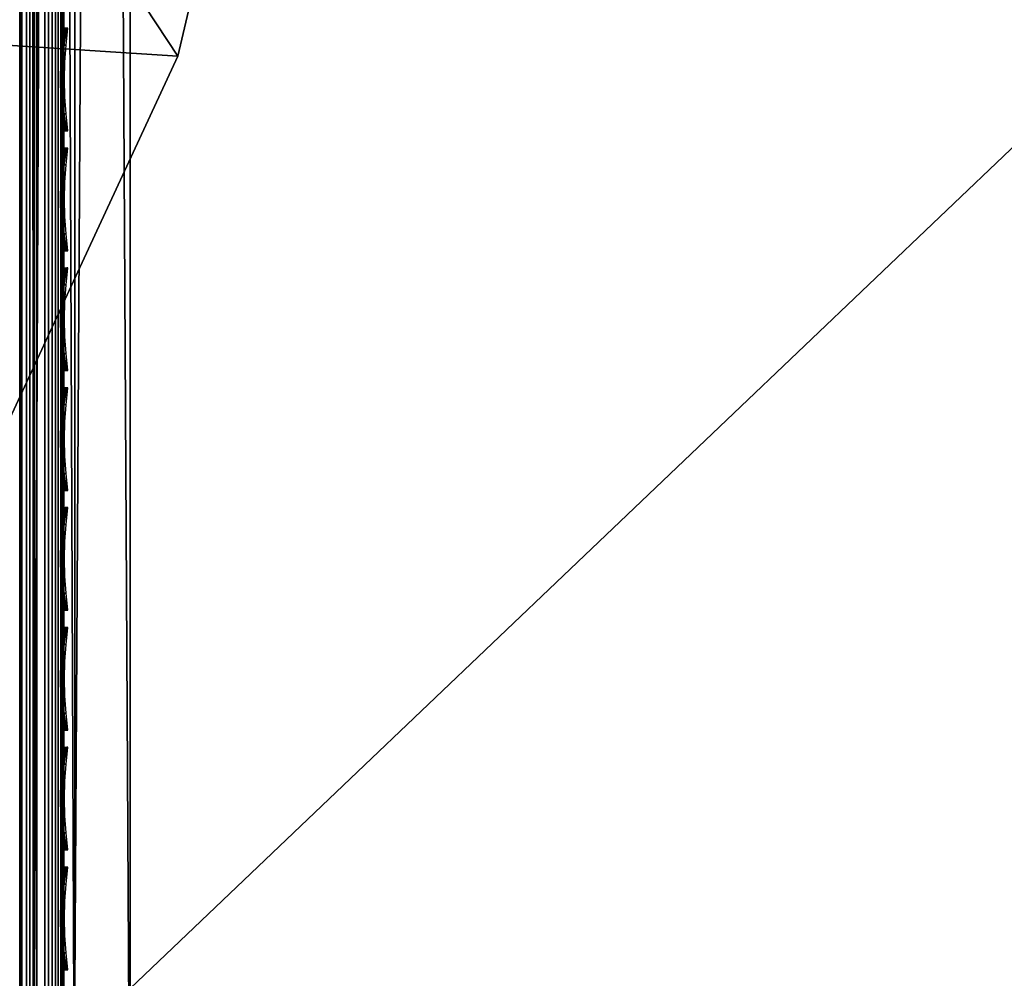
# Model space of a CAD drawing. Header units: inches. Extents: x 0 to 30, y -28 to 0.
# Tile 3 of 256: x 3.5 to 5.7, y -26.9 to -24.7. Entities that reach past the tile are written whole.
import ezdxf

# ---------------------------------------------------------------- set-up
doc = ezdxf.new("R2010")
doc.units = ezdxf.units.IN
doc.header["$LTSCALE"] = 0.03937
doc.header["$MEASUREMENT"] = 0
for name, color, linetype in [('A-FURN-3-ST', 151, 'Continuous'), ('A-FURN-3-ST-LGHW', 32, 'Continuous'), ('A-FURN-3-ST-SEAM', 250, 'Continuous'), ('A-FURN-3-STITCH', 15, 'Continuous')]:
    doc.layers.add(name, color=color, linetype=linetype)

msp = doc.modelspace()

# ---------------------------------------------------------------- meshes
at = {"layer": 'A-FURN-3-ST'}
mesh = msp.add_polyface(dxfattribs=at)
corners = [(3.75, -4.8504, 5), (26.25, -27.51, 5), (3.75, -27.51, 5), (3.625, -4.8504, 5.0335), (3.625, -27.51, 5.0335), (3.5335, -4.8504, 5.125), (3.5335, -27.51, 5.125), (3.5, -4.8504, 5.25), (3.5, -27.51, 5.25), (3.75, -27.7013, 5.0381), (3.625, -27.6885, 5.069), (3.5335, -27.6535, 5.1535), (3.5, -27.635, 5.2835), (3.75, -26.91, 18), (3.625, -26.91, 17.9665), (3.75, -27.1947, 17.9625), (3.625, -27.186, 17.9302), (3.75, -27.46, 17.8526), (3.625, -27.4433, 17.8236), (3.75, -27.6878, 17.6778), (3.625, -27.6641, 17.6541), (3.5335, -26.91, 17.875), (3.5335, -27.1624, 17.8418), (3.5335, -27.3975, 17.7444), (3.5335, -27.5994, 17.5894), (3.5, -26.91, 17.75), (3.5, -27.13, 17.721), (3.5, -27.335, 17.6361), (3.5, -27.511, 17.501), (3.5335, -27.7544, 17.3875), (3.5, -27.6461, 17.325), (3.5335, -5.4592, 17.875), (3.625, -5.4592, 17.9665), (3.75, -5.4592, 18), (26.25, -27.6878, 17.6778), (26.25, -27.46, 17.8526), (26.25, -27.1947, 17.9625), (3.5, -27.7265, 5.375), (3.5, -27.76, 5.5), (3.5, -4.6004, 5.5002), (3.5, -4.6092, 16.9007), (3.5, -27.76, 16.9), (3.5, -5.4592, 17.75), (3.5, -27.731, 17.12)]
mesh.append_faces([[corners[k] for k in face] for face in [(0, 1, 2), (3, 2, 4), (5, 4, 6), (7, 6, 8), (9, 10, 2), (2, 10, 4), (4, 10, 11), (4, 11, 6), (6, 11, 8), (8, 11, 12), (13, 14, 15), (15, 14, 16), (15, 16, 17), (17, 16, 18), (17, 18, 19), (19, 18, 20), (14, 21, 16), (16, 21, 22), (16, 22, 23, 18), (18, 23, 24, 20), (21, 25, 22), (22, 25, 26), (22, 26, 23), (23, 26, 27), (23, 27, 24), (24, 27, 28), (24, 28, 29), (29, 28, 30), (31, 25, 21), (32, 21, 14), (33, 14, 13), (19, 34, 17), (17, 35, 15), (15, 36, 13), (2, 1, 9), (12, 37, 8), (8, 38, 39), (40, 38, 41), (42, 41, 25), (25, 41, 43), (25, 43, 30), (30, 28, 25), (25, 28, 27), (25, 27, 26)]])
mesh = msp.add_polyface(dxfattribs=at)
corners = [(3.75, -5.4592, 18), (26.25, -5.4592, 18), (3.75, -5.1746, 17.9626), (26.25, -5.1746, 17.9626), (3.75, -4.9094, 17.8528), (26.25, -4.9094, 17.8528), (3.75, -4.6816, 17.6781), (3.75, -4.659, 5.0381), (26.25, -4.659, 5.0381), (3.75, -4.8504, 5), (3.75, -27.51, 5), (3.625, -4.8504, 5.0335), (3.625, -27.51, 5.0335), (3.5335, -4.8504, 5.125), (3.5335, -27.51, 5.125), (3.5, -4.8504, 5.25), (3.625, -4.6718, 5.069), (3.5335, -4.7068, 5.1536), (3.5, -4.7253, 5.2835), (3.5, -5.4592, 17.75), (3.5335, -5.4592, 17.875), (3.5, -5.2393, 17.7211), (3.5335, -5.2069, 17.8418), (3.5, -5.0343, 17.6362), (3.5335, -4.9719, 17.7445), (3.5, -4.8583, 17.5013), (3.5335, -4.77, 17.5897), (3.5, -4.7233, 17.3254), (3.625, -5.4592, 17.9665), (3.625, -5.1833, 17.9302), (3.625, -4.9261, 17.8238), (3.625, -4.7053, 17.6544), (3.5, -26.91, 17.75), (3.5335, -26.91, 17.875), (3.625, -26.91, 17.9665), (3.5, -27.51, 5.25), (3.5, -4.6004, 5.5002), (3.5, -4.6338, 5.3751), (3.5, -27.76, 5.5), (3.5, -4.6092, 16.9007), (3.5, -27.76, 16.9), (3.5, -4.6383, 17.1205), (3.75, -26.91, 18)]
mesh.append_faces([[corners[k] for k in face] for face in [(0, 1, 2), (2, 3, 4), (4, 5, 6), (7, 8, 9), (9, 10, 11), (11, 12, 13), (13, 14, 15), (16, 7, 11), (11, 7, 9), (11, 13, 16), (16, 13, 17), (13, 15, 17), (17, 15, 18), (19, 20, 21), (21, 20, 22), (21, 22, 23), (23, 22, 24), (23, 24, 25), (25, 24, 26), (25, 26, 27), (20, 28, 22), (22, 28, 29), (22, 29, 30, 24), (24, 30, 31, 26), (28, 0, 29), (29, 0, 2), (29, 2, 30), (30, 2, 4), (30, 4, 31), (31, 4, 6), (19, 32, 20), (20, 33, 28), (28, 34, 0), (35, 36, 15), (15, 37, 18), (36, 38, 39), (39, 40, 19), (21, 23, 19), (19, 23, 25), (19, 25, 27), (27, 41, 19), (19, 41, 39), (42, 1, 0)]])
mesh = msp.add_polyface(dxfattribs=at)
corners = [(26.4665, -4.8504, 5.125), (26.5, -27.51, 5.25), (26.4665, -27.51, 5.125), (26.375, -4.8504, 5.0335), (26.375, -27.51, 5.0335), (26.25, -4.8504, 5), (26.25, -27.51, 5), (26.375, -27.6885, 5.069), (26.25, -27.7013, 5.0381), (26.4665, -27.6535, 5.1535), (26.5, -27.635, 5.2835), (26.5, -26.91, 17.75), (26.4665, -26.91, 17.875), (26.5, -27.13, 17.721), (26.4665, -27.1624, 17.8418), (26.5, -27.335, 17.6361), (26.4665, -27.3975, 17.7444), (26.5, -27.511, 17.501), (26.4665, -27.5994, 17.5894), (26.5, -27.6461, 17.325), (26.375, -26.91, 17.9665), (26.375, -27.186, 17.9302), (26.375, -27.4433, 17.8236), (26.375, -27.6641, 17.6541), (26.25, -26.91, 18), (26.25, -27.1947, 17.9625), (26.25, -27.46, 17.8526), (26.25, -27.6878, 17.6778), (26.375, -5.4592, 17.9665), (26.4665, -5.4592, 17.875), (26.5, -5.4592, 17.75), (26.5, -4.6004, 5.5002), (26.5, -27.76, 5.5), (26.5, -27.7265, 5.375), (26.5, -4.6092, 16.9007), (26.5, -27.76, 16.9), (26.5, -27.731, 17.12), (3.75, -27.46, 17.8526), (3.75, -27.1947, 17.9625), (3.75, -26.91, 18), (3.75, -27.7013, 5.0381), (26.25, -5.4592, 18)]
mesh.append_faces([[corners[k] for k in face] for face in [(0, 1, 2), (3, 2, 4), (5, 4, 6), (7, 8, 4), (4, 8, 6), (4, 2, 7), (7, 2, 9), (2, 1, 9), (9, 1, 10), (11, 12, 13), (13, 12, 14), (13, 14, 15), (15, 14, 16), (15, 16, 17), (17, 16, 18), (17, 18, 19), (12, 20, 14), (14, 20, 21), (14, 21, 22, 16), (16, 22, 23, 18), (20, 24, 21), (21, 24, 25), (21, 25, 22), (22, 25, 26), (22, 26, 23), (23, 26, 27), (28, 24, 20), (29, 20, 12), (30, 12, 11), (1, 31, 32), (1, 32, 33), (32, 34, 35), (35, 30, 11), (13, 15, 11), (11, 15, 17), (11, 17, 19), (19, 36, 11), (11, 36, 35), (33, 10, 1), (37, 27, 26), (38, 26, 25), (39, 25, 24), (40, 6, 8), (24, 41, 39)]])
mesh = msp.add_polyface(dxfattribs=at)
corners = [(26.5, -4.8504, 5.25), (26.5, -27.51, 5.25), (26.4665, -4.8504, 5.125), (26.4665, -27.51, 5.125), (26.375, -4.8504, 5.0335), (26.375, -27.51, 5.0335), (26.25, -4.8504, 5), (26.375, -4.6718, 5.069), (26.4665, -4.7068, 5.1536), (26.5, -4.7253, 5.2835), (26.25, -5.4592, 18), (26.375, -5.4592, 17.9665), (26.25, -5.1746, 17.9626), (26.375, -5.1833, 17.9302), (26.25, -4.9094, 17.8528), (26.375, -4.9261, 17.8238), (26.25, -4.6816, 17.6781), (26.375, -4.7053, 17.6544), (26.4665, -5.4592, 17.875), (26.4665, -5.2069, 17.8418), (26.4665, -4.9719, 17.7445), (26.4665, -4.77, 17.5897), (26.5, -5.4592, 17.75), (26.5, -5.2393, 17.7211), (26.5, -5.0343, 17.6362), (26.5, -4.8583, 17.5013), (26.4665, -4.615, 17.3879), (26.5, -4.7233, 17.3254), (26.25, -26.91, 18), (26.375, -26.91, 17.9665), (26.4665, -26.91, 17.875), (3.75, -5.1746, 17.9626), (3.75, -4.9094, 17.8528), (3.75, -4.6816, 17.6781), (3.75, -4.8504, 5), (26.25, -4.659, 5.0381), (26.25, -27.51, 5), (26.5, -4.6004, 5.5002), (26.5, -4.6338, 5.3751), (26.5, -4.6092, 16.9007), (26.5, -27.76, 5.5), (26.5, -27.76, 16.9), (26.5, -4.6383, 17.1205)]
mesh.append_faces([[corners[k] for k in face] for face in [(0, 1, 2), (2, 3, 4), (4, 5, 6), (6, 7, 4), (4, 7, 8), (4, 8, 2), (2, 8, 0), (0, 8, 9), (10, 11, 12), (12, 11, 13), (12, 13, 14), (14, 13, 15), (14, 15, 16), (16, 15, 17), (11, 18, 13), (13, 18, 19), (13, 19, 20, 15), (15, 20, 21, 17), (18, 22, 19), (19, 22, 23), (19, 23, 20), (20, 23, 24), (20, 24, 21), (21, 24, 25), (21, 25, 26), (26, 25, 27), (10, 28, 11), (11, 29, 18), (18, 30, 22), (31, 10, 12), (32, 12, 14), (33, 14, 16), (34, 35, 6), (6, 36, 34), (0, 37, 1), (9, 38, 0), (37, 39, 40), (41, 39, 22), (39, 42, 22), (22, 42, 27), (22, 27, 25), (25, 24, 22), (22, 24, 23)]])
at = {"layer": 'A-FURN-3-ST-LGHW'}
mesh = msp.add_polyface(dxfattribs=at)
corners = [(0.6603, -24.5906, 5), (3.0383, -23.5557, 5), (2.6944, -23.6378, 5), (3.3867, -23.6165, 5), (3.6825, -23.8103, 5), (3.8773, -24.1054, 5), (3.9393, -24.4536, 5), (3.8584, -24.7979, 5), (2.9126, -26.8352, 5), (0.6641, -26.8391, 5), (2.6944, -23.6378, 4.7502), (3.0383, -23.5557, 4.7502), (3.3867, -23.6165, 4.7502), (3.6825, -23.8103, 4.7502), (3.8773, -24.1054, 4.7502), (3.9393, -24.4536, 4.7502), (3.8584, -24.7979, 4.7502), (0.6603, -24.5906, 4.7502), (0.6641, -26.8391, 4.7502), (2.9126, -26.8352, 4.7502)]
mesh.append_faces([[corners[k] for k in face] for face in [(1, 10, 2), (1, 11, 10), (3, 11, 1), (3, 12, 11), (4, 12, 3), (4, 13, 12), (5, 13, 4), (5, 14, 13), (6, 14, 5), (6, 15, 14), (16, 6, 7), (16, 15, 6), (19, 7, 8), (19, 16, 7), (0, 10, 17), (0, 2, 10)]])
mesh.append_faces([[corners[k] for k in face] for face in [(0, 1, 2), (11, 17, 10), (18, 8, 9), (17, 9, 0)]], dxfattribs={"vtx0": -1})
mesh.append_faces([[corners[k] for k in face] for face in [(0, 3, 1), (0, 4, 3), (0, 5, 4), (0, 6, 5), (0, 7, 6), (0, 8, 7), (11, 18, 17), (11, 19, 18), (11, 16, 19), (11, 15, 16), (11, 14, 15), (11, 13, 14)]], dxfattribs={"vtx0": -1, "vtx2": -1})
mesh.append_faces([[corners[k] for k in face] for face in [(0, 9, 8), (11, 12, 13), (18, 19, 8), (17, 18, 9)]], dxfattribs={"vtx2": -1})
at = {"layer": 'A-FURN-3-ST-SEAM'}
mesh = msp.add_polyface(dxfattribs=at)
corners = [(3.5929, -5.2723, 17.9082), (3.6, -5.4592, 17.9), (3.6, -5.2771, 17.8831), (3.5929, -5.0818, 17.8536), (3.6, -5.0912, 17.8298), (3.5929, -4.8983, 17.7582), (3.6, -4.9123, 17.7369), (3.5929, -4.7343, 17.6253), (3.6, -4.7524, 17.6073), (3.5929, -4.6011, 17.4616), (3.6, -4.6225, 17.4476), (3.5929, -4.5059, 17.2781), (3.6, -4.5296, 17.2687), (3.5929, -4.4511, 17.0876), (3.6, -4.4761, 17.0828), (3.5929, -4.4336, 16.9008), (3.6, -4.4592, 16.9008), (3.6, -4.4504, 5.5003), (3.5965, -4.4765, 16.9008), (3.5965, -4.4932, 17.0797), (3.5965, -4.5457, 17.2623), (3.5965, -4.637, 17.4381), (3.5965, -4.7646, 17.595), (3.5965, -4.9217, 17.7223), (3.5965, -5.0976, 17.8137), (3.5965, -5.2801, 17.866), (3.5965, -5.4592, 17.8826), (3.5965, -12.6094, 17.8826), (3.6, -12.6094, 17.9), (3.5965, -19.7597, 17.8826), (3.6, -19.7597, 17.9), (3.5965, -26.91, 17.8826), (3.6, -26.91, 17.9), (3.6, -27.0951, 17.8825), (3.5965, -27.0999, 17.8639)]
mesh.append_faces([[corners[k] for k in face] for face in [(0, 1, 2), (3, 2, 4), (5, 4, 6), (7, 6, 8), (9, 8, 10), (11, 10, 12), (13, 12, 14), (15, 14, 16), (15, 16, 17), (18, 17, 16), (18, 16, 19), (19, 16, 14), (19, 14, 20), (20, 14, 12), (20, 12, 21), (21, 12, 10), (21, 10, 22), (22, 10, 8), (22, 8, 23), (23, 8, 6), (23, 6, 24), (24, 6, 4), (24, 4, 25), (25, 4, 2), (25, 2, 26), (26, 2, 1), (26, 1, 27), (27, 1, 28), (27, 28, 29), (29, 28, 30), (29, 30, 31), (31, 30, 32), (31, 32, 33), (31, 33, 34)]])
mesh = msp.add_polyface(dxfattribs=at)
corners = [(26.4035, -27.1614, 17.8498), (26.4, -27.1658, 17.8666), (26.4, -27.0951, 17.8825), (26.4035, -26.91, 17.8826), (26.4, -26.91, 17.9), (26.4035, -23.3349, 17.8826), (26.4, -23.3349, 17.9), (26.4035, -19.7597, 17.8826), (26.4, -19.7597, 17.9), (26.4035, -16.1846, 17.8826), (26.4, -16.1846, 17.9), (26.4035, -12.6094, 17.8826), (26.4, -12.6094, 17.9), (26.4035, -9.0343, 17.8826), (26.4, -9.0343, 17.9), (26.4035, -5.4592, 17.8826), (26.4, -5.4592, 17.9), (26.4035, -5.2802, 17.8661), (26.4, -5.2771, 17.8832), (26.4035, -5.0976, 17.8137), (26.4, -5.0912, 17.8298), (26.4035, -4.9217, 17.7225), (26.4, -4.9122, 17.7371), (26.4035, -4.7647, 17.5951), (26.4, -4.7524, 17.6073), (26.4035, -4.6373, 17.438), (26.4, -4.6227, 17.4475), (26.4035, -4.5458, 17.2623), (26.4, -4.5296, 17.2687), (26.4035, -4.4933, 17.0798), (26.4, -4.4762, 17.0828), (26.4035, -4.4765, 16.9008), (26.4, -4.4592, 16.9008), (26.4035, -4.4721, 11.2005), (26.4, -4.4548, 11.2005), (26.4, -4.4504, 5.5003), (3.5965, -27.0999, 17.8639), (3.6, -27.0951, 17.8825), (3.6, -27.1032, 17.881)]
mesh.append_faces([[corners[k] for k in face] for face in [(0, 1, 2), (0, 2, 3), (3, 2, 4), (3, 4, 5), (5, 4, 6), (5, 6, 7), (7, 6, 8), (7, 8, 9), (9, 8, 10), (9, 10, 11), (11, 10, 12), (11, 12, 13), (13, 12, 14), (13, 14, 15), (15, 14, 16), (15, 16, 17), (17, 16, 18), (17, 18, 19), (19, 18, 20), (19, 20, 21), (21, 20, 22), (21, 22, 23), (23, 22, 24), (23, 24, 25), (25, 24, 26), (25, 26, 27), (27, 26, 28), (27, 28, 29), (29, 28, 30), (29, 30, 31), (31, 30, 32), (33, 32, 34), (33, 34, 35), (36, 37, 38)]])
mesh = msp.add_polyface(dxfattribs=at)
corners = [(3.6, -26.91, 17.9), (3.5929, -26.91, 17.9255), (3.6, -27.0951, 17.8825), (3.5929, -27.1082, 17.906), (3.6, -27.1032, 17.881), (3.5929, -19.7597, 17.9255), (3.6, -19.7597, 17.9), (3.5929, -12.6094, 17.9255), (3.6, -12.6094, 17.9), (3.5929, -5.4592, 17.9255), (3.6, -5.4592, 17.9), (3.5929, -5.2723, 17.9082), (3.6, -5.2771, 17.8831), (3.5929, -5.0818, 17.8536), (3.5812, -5.2698, 17.9214), (3.5812, -5.4592, 17.939), (3.5812, -12.6094, 17.939), (3.5812, -19.7597, 17.939), (3.5812, -26.91, 17.939), (3.5812, -27.1108, 17.9192), (3.5655, -5.2683, 17.9294), (3.5655, -5.4592, 17.9472), (3.5655, -12.6094, 17.9472), (3.5655, -19.7597, 17.9472), (3.5655, -26.91, 17.9472), (3.5655, -27.1123, 17.9272), (3.5872, -5.1031, 17.7996), (3.5965, -5.0976, 17.8137), (3.5965, -5.2801, 17.866), (3.5872, -5.2828, 17.8512), (3.5965, -5.4592, 17.8826), (3.5872, -5.4592, 17.8675), (3.5965, -12.6094, 17.8826), (3.5872, -12.6094, 17.8675), (3.5965, -19.7597, 17.8826), (3.5872, -19.7597, 17.8675), (3.5965, -26.91, 17.8826), (3.5872, -26.91, 17.8675), (3.5965, -27.0999, 17.8639), (3.5872, -27.097, 17.8491), (3.5734, -27.0948, 17.8381), (3.5734, -26.91, 17.8563), (3.5734, -19.7597, 17.8563), (3.5734, -12.6094, 17.8563), (3.5734, -5.4592, 17.8563), (3.5734, -5.2849, 17.8401), (3.5734, -5.1073, 17.7891)]
mesh.append_faces([[corners[k] for k in face] for face in [(0, 1, 2), (2, 1, 3), (2, 3, 4), (1, 0, 5), (5, 0, 6), (5, 6, 7), (7, 6, 8), (7, 8, 9), (9, 8, 10), (9, 10, 11), (11, 12, 13), (11, 14, 15, 9), (9, 15, 16, 7), (7, 16, 17, 5), (5, 17, 18, 1), (1, 18, 19, 3), (14, 20, 21, 15), (15, 21, 22, 16), (16, 22, 23, 17), (17, 23, 24, 18), (18, 24, 25, 19), (26, 27, 28, 29), (29, 28, 30, 31), (31, 30, 32, 33), (33, 32, 34, 35), (35, 34, 36, 37), (37, 36, 38, 39), (39, 40, 41, 37), (37, 41, 42, 35), (35, 42, 43, 33), (33, 43, 44, 31), (31, 44, 45, 29), (29, 45, 46, 26)]])
mesh = msp.add_polyface(dxfattribs=at)
corners = [(3.5567, -27.0937, 17.8324), (3.539, -27.0939, 17.8334), (3.539, -26.91, 17.8515), (3.5567, -26.91, 17.8505), (3.539, -19.7597, 17.8515), (3.5567, -19.7597, 17.8505), (3.539, -12.6094, 17.8515), (3.5567, -12.6094, 17.8505), (3.539, -5.4592, 17.8515), (3.5567, -5.4592, 17.8505), (3.5003, -5.4592, 17.9045), (3.5019, -5.4592, 17.8868), (3.5019, -12.6094, 17.8868), (3.5003, -12.6094, 17.9045), (3.5019, -19.7597, 17.8868), (3.5003, -19.7597, 17.9045), (3.5019, -26.91, 17.8868), (3.5003, -26.91, 17.9045), (3.5019, -27.1007, 17.868), (3.5003, -27.1041, 17.8854), (3.5228, -27.0953, 17.8406), (3.5228, -26.91, 17.8588), (3.5228, -19.7597, 17.8588), (3.5228, -12.6094, 17.8588), (3.5228, -5.4592, 17.8588), (3.5051, -5.4592, 17.9217), (3.5051, -12.6094, 17.9217), (3.5051, -19.7597, 17.9217), (3.5051, -26.91, 17.9217), (3.5051, -27.1074, 17.9022), (3.5304, -27.1121, 17.9259), (3.5655, -27.1123, 17.9272), (3.5655, -26.91, 17.9472), (3.5304, -26.91, 17.9459), (3.5655, -19.7597, 17.9472), (3.5304, -19.7597, 17.9459), (3.5655, -12.6094, 17.9472), (3.5304, -12.6094, 17.9459), (3.5655, -5.4592, 17.9472), (3.5304, -5.4592, 17.9459), (3.5155, -27.1102, 17.9164), (3.5155, -26.91, 17.9362), (3.5155, -19.7597, 17.9362), (3.5155, -12.6094, 17.9362), (3.5155, -5.4592, 17.9362), (3.5734, -27.0948, 17.8381), (3.5734, -26.91, 17.8563), (3.5734, -19.7597, 17.8563), (3.5734, -12.6094, 17.8563)]
mesh.append_faces([[corners[k] for k in face] for face in [(0, 1, 2, 3), (3, 2, 4, 5), (5, 4, 6, 7), (7, 6, 8, 9), (10, 11, 12, 13), (13, 12, 14, 15), (15, 14, 16, 17), (17, 16, 18, 19), (1, 20, 21, 2), (2, 21, 22, 4), (4, 22, 23, 6), (6, 23, 24, 8), (25, 10, 13, 26), (26, 13, 15, 27), (27, 15, 17, 28), (28, 17, 19, 29), (30, 31, 32, 33), (33, 32, 34, 35), (35, 34, 36, 37), (37, 36, 38, 39), (40, 30, 33, 41), (41, 33, 35, 42), (42, 35, 37, 43), (43, 37, 39, 44), (29, 40, 41, 28), (28, 41, 42, 27), (27, 42, 43, 26), (20, 18, 16, 21), (21, 16, 14, 22), (22, 14, 12, 23), (45, 0, 3, 46), (46, 3, 5, 47), (47, 5, 7, 48)]])
at = {"layer": 'A-FURN-3-STITCH'}
mesh = msp.add_polymesh((7, 4), dxfattribs=at)
for k, corner in enumerate([(3.6007, -24.9672, 17.9499), (3.6028, -24.9672, 17.9514), (3.6071, -24.9671, 17.9543), (3.6093, -24.9671, 17.9558), (3.5964, -24.9288, 17.9556), (3.596, -24.9287, 17.9608), (3.6003, -24.9286, 17.9637), (3.605, -24.9287, 17.9615), (3.5938, -24.8899, 17.9588), (3.5934, -24.8898, 17.964), (3.5977, -24.8897, 17.9669), (3.6024, -24.8898, 17.9646), (3.5929, -24.8508, 17.9594), (3.5926, -24.8507, 17.9646), (3.5969, -24.8507, 17.9675), (3.6016, -24.8507, 17.9652), (3.5938, -24.8117, 17.9575), (3.5934, -24.8117, 17.9627), (3.5977, -24.8116, 17.9656), (3.6024, -24.8116, 17.9633), (3.5964, -24.773, 17.953), (3.596, -24.7729, 17.9582), (3.6003, -24.7728, 17.9611), (3.605, -24.7729, 17.9589), (3.6007, -24.7347, 17.9461), (3.6028, -24.7347, 17.9476), (3.6071, -24.7347, 17.9505), (3.6093, -24.7346, 17.9519)]):
    mesh.set_mesh_vertex(divmod(k, 4), corner)
mesh = msp.add_polymesh((7, 4), dxfattribs=at)
for k, corner in enumerate([(3.6007, -25.2387, 17.9499), (3.6028, -25.2387, 17.9514), (3.6071, -25.2387, 17.9543), (3.6093, -25.2386, 17.9558), (3.5964, -25.2003, 17.9556), (3.596, -25.2002, 17.9608), (3.6003, -25.2002, 17.9637), (3.605, -25.2002, 17.9615), (3.5938, -25.1614, 17.9588), (3.5934, -25.1613, 17.964), (3.5977, -25.1613, 17.9669), (3.6024, -25.1613, 17.9646), (3.5929, -25.1223, 17.9594), (3.5926, -25.1222, 17.9646), (3.5969, -25.1222, 17.9675), (3.6016, -25.1222, 17.9652), (3.5938, -25.0833, 17.9575), (3.5934, -25.0832, 17.9627), (3.5977, -25.0831, 17.9656), (3.6024, -25.0832, 17.9633), (3.5964, -25.0445, 17.953), (3.596, -25.0444, 17.9582), (3.6003, -25.0444, 17.9611), (3.605, -25.0444, 17.9589), (3.6007, -25.0063, 17.9461), (3.6028, -25.0062, 17.9476), (3.6071, -25.0062, 17.9505), (3.6093, -25.0062, 17.9519)]):
    mesh.set_mesh_vertex(divmod(k, 4), corner)
mesh = msp.add_polymesh((7, 4), dxfattribs=at)
for k, corner in enumerate([(3.6007, -25.5103, 17.9499), (3.6028, -25.5102, 17.9514), (3.6071, -25.5102, 17.9543), (3.6093, -25.5102, 17.9558), (3.5964, -25.4718, 17.9556), (3.596, -25.4717, 17.9608), (3.6003, -25.4717, 17.9637), (3.605, -25.4717, 17.9615), (3.5938, -25.4329, 17.9588), (3.5934, -25.4328, 17.964), (3.5977, -25.4328, 17.9669), (3.6024, -25.4328, 17.9646), (3.5929, -25.3938, 17.9594), (3.5926, -25.3938, 17.9646), (3.5969, -25.3937, 17.9675), (3.6016, -25.3937, 17.9652), (3.5938, -25.3548, 17.9575), (3.5934, -25.3547, 17.9627), (3.5977, -25.3547, 17.9656), (3.6024, -25.3547, 17.9633), (3.5964, -25.316, 17.953), (3.596, -25.316, 17.9582), (3.6003, -25.3159, 17.9611), (3.605, -25.3159, 17.9589), (3.6007, -25.2778, 17.9461), (3.6028, -25.2778, 17.9476), (3.6071, -25.2777, 17.9505), (3.6093, -25.2777, 17.9519)]):
    mesh.set_mesh_vertex(divmod(k, 4), corner)
mesh = msp.add_polymesh((7, 4), dxfattribs=at)
for k, corner in enumerate([(3.6007, -25.7818, 17.9499), (3.6028, -25.7818, 17.9514), (3.6071, -25.7817, 17.9543), (3.6093, -25.7817, 17.9558), (3.5964, -25.7434, 17.9556), (3.596, -25.7433, 17.9608), (3.6003, -25.7432, 17.9637), (3.605, -25.7433, 17.9615), (3.5938, -25.7045, 17.9588), (3.5934, -25.7044, 17.964), (3.5977, -25.7043, 17.9669), (3.6024, -25.7044, 17.9646), (3.5929, -25.6654, 17.9594), (3.5926, -25.6653, 17.9646), (3.5969, -25.6652, 17.9675), (3.6016, -25.6653, 17.9652), (3.5938, -25.6263, 17.9575), (3.5934, -25.6262, 17.9627), (3.5977, -25.6262, 17.9656), (3.6024, -25.6262, 17.9633), (3.5964, -25.5876, 17.953), (3.596, -25.5875, 17.9582), (3.6003, -25.5874, 17.9611), (3.605, -25.5875, 17.9589), (3.6007, -25.5493, 17.9461), (3.6028, -25.5493, 17.9476), (3.6071, -25.5493, 17.9505), (3.6093, -25.5492, 17.9519)]):
    mesh.set_mesh_vertex(divmod(k, 4), corner)
mesh = msp.add_polymesh((7, 4), dxfattribs=at)
for k, corner in enumerate([(3.6007, -26.0533, 17.9499), (3.6028, -26.0533, 17.9514), (3.6071, -26.0533, 17.9543), (3.6093, -26.0532, 17.9558), (3.5964, -26.0149, 17.9556), (3.596, -26.0148, 17.9608), (3.6003, -26.0147, 17.9637), (3.605, -26.0148, 17.9615), (3.5938, -25.976, 17.9588), (3.5934, -25.9759, 17.964), (3.5977, -25.9759, 17.9669), (3.6024, -25.9759, 17.9646), (3.5929, -25.9369, 17.9594), (3.5926, -25.9368, 17.9646), (3.5969, -25.9368, 17.9675), (3.6016, -25.9368, 17.9652), (3.5938, -25.8979, 17.9575), (3.5934, -25.8978, 17.9627), (3.5977, -25.8977, 17.9656), (3.6024, -25.8978, 17.9633), (3.5964, -25.8591, 17.953), (3.596, -25.859, 17.9582), (3.6003, -25.859, 17.9611), (3.605, -25.859, 17.9589), (3.6007, -25.8209, 17.9461), (3.6028, -25.8208, 17.9476), (3.6071, -25.8208, 17.9505), (3.6093, -25.8208, 17.9519)]):
    mesh.set_mesh_vertex(divmod(k, 4), corner)
mesh = msp.add_polymesh((7, 4), dxfattribs=at)
for k, corner in enumerate([(3.6007, -26.3249, 17.9499), (3.6028, -26.3248, 17.9514), (3.6071, -26.3248, 17.9543), (3.6093, -26.3248, 17.9558), (3.5964, -26.2864, 17.9556), (3.596, -26.2863, 17.9608), (3.6003, -26.2863, 17.9637), (3.605, -26.2863, 17.9615), (3.5938, -26.2475, 17.9588), (3.5934, -26.2474, 17.964), (3.5977, -26.2474, 17.9669), (3.6024, -26.2474, 17.9646), (3.5929, -26.2084, 17.9594), (3.5926, -26.2083, 17.9646), (3.5969, -26.2083, 17.9675), (3.6016, -26.2083, 17.9652), (3.5938, -26.1694, 17.9575), (3.5934, -26.1693, 17.9627), (3.5977, -26.1693, 17.9656), (3.6024, -26.1693, 17.9633), (3.5964, -26.1306, 17.953), (3.596, -26.1305, 17.9582), (3.6003, -26.1305, 17.9611), (3.605, -26.1305, 17.9589), (3.6007, -26.0924, 17.9461), (3.6028, -26.0924, 17.9476), (3.6071, -26.0923, 17.9505), (3.6093, -26.0923, 17.9519)]):
    mesh.set_mesh_vertex(divmod(k, 4), corner)
mesh = msp.add_polymesh((7, 4), dxfattribs=at)
for k, corner in enumerate([(3.6007, -26.5964, 17.9499), (3.6028, -26.5964, 17.9514), (3.6071, -26.5963, 17.9543), (3.6093, -26.5963, 17.9558), (3.5964, -26.5579, 17.9556), (3.596, -26.5579, 17.9608), (3.6003, -26.5578, 17.9637), (3.605, -26.5578, 17.9615), (3.5938, -26.5191, 17.9588), (3.5934, -26.519, 17.964), (3.5977, -26.5189, 17.9669), (3.6024, -26.519, 17.9646), (3.5929, -26.48, 17.9594), (3.5926, -26.4799, 17.9646), (3.5969, -26.4798, 17.9675), (3.6016, -26.4799, 17.9652), (3.5938, -26.4409, 17.9575), (3.5934, -26.4408, 17.9627), (3.5977, -26.4408, 17.9656), (3.6024, -26.4408, 17.9633), (3.5964, -26.4022, 17.953), (3.596, -26.4021, 17.9582), (3.6003, -26.402, 17.9611), (3.605, -26.4021, 17.9589), (3.6007, -26.3639, 17.9461), (3.6028, -26.3639, 17.9476), (3.6071, -26.3638, 17.9505), (3.6093, -26.3638, 17.9519)]):
    mesh.set_mesh_vertex(divmod(k, 4), corner)
mesh = msp.add_polymesh((7, 4), dxfattribs=at)
for k, corner in enumerate([(3.6007, -26.8679, 17.9499), (3.6028, -26.8679, 17.9514), (3.6071, -26.8678, 17.9543), (3.6093, -26.8678, 17.9558), (3.5964, -26.8295, 17.9556), (3.596, -26.8294, 17.9608), (3.6003, -26.8293, 17.9637), (3.605, -26.8294, 17.9615), (3.5938, -26.7906, 17.9588), (3.5934, -26.7905, 17.964), (3.5977, -26.7904, 17.9669), (3.6024, -26.7905, 17.9646), (3.5929, -26.7515, 17.9594), (3.5926, -26.7514, 17.9646), (3.5969, -26.7514, 17.9675), (3.6016, -26.7514, 17.9652), (3.5938, -26.7124, 17.9575), (3.5934, -26.7124, 17.9627), (3.5977, -26.7123, 17.9656), (3.6024, -26.7124, 17.9633), (3.5964, -26.6737, 17.953), (3.596, -26.6736, 17.9582), (3.6003, -26.6736, 17.9611), (3.605, -26.6736, 17.9589), (3.6007, -26.6354, 17.9461), (3.6028, -26.6354, 17.9476), (3.6071, -26.6354, 17.9505), (3.6093, -26.6353, 17.9519)]):
    mesh.set_mesh_vertex(divmod(k, 4), corner)

doc.saveas('drawing.dxf')
